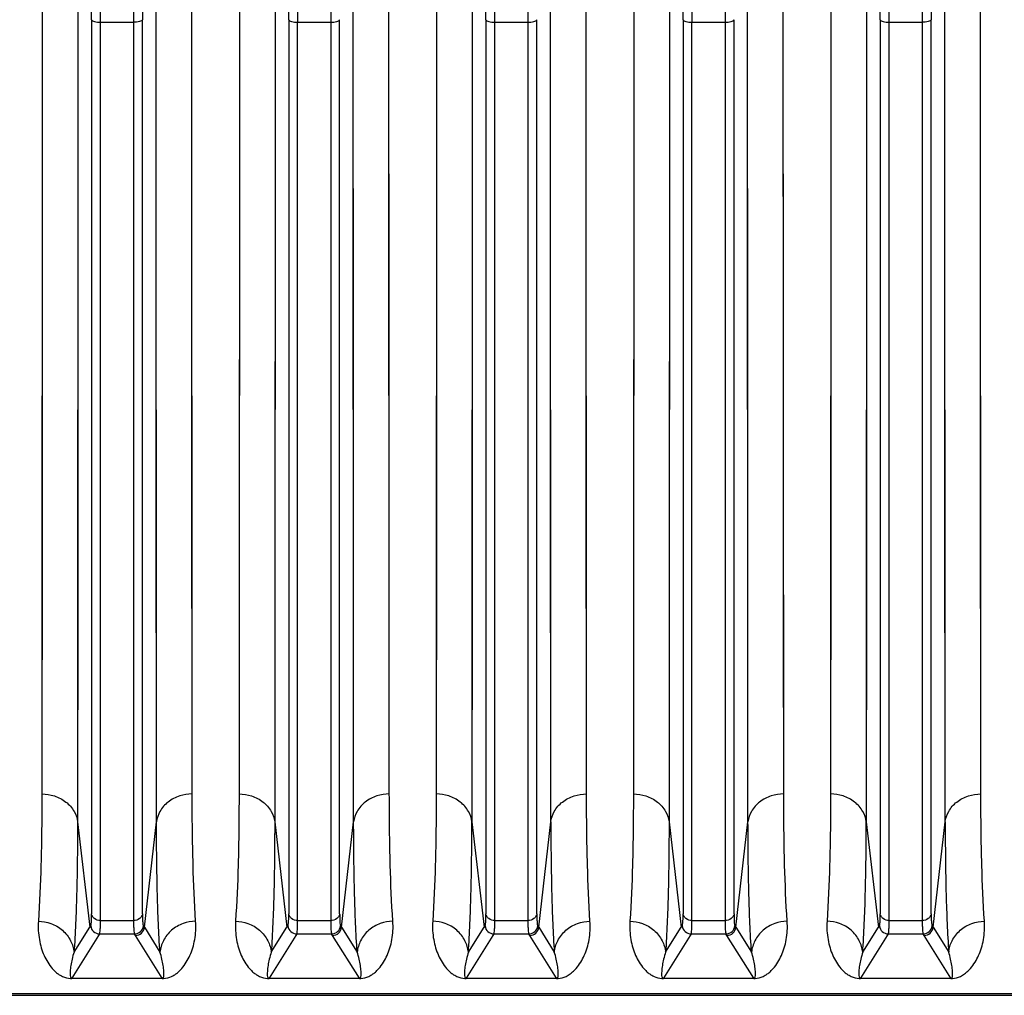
# Model space of a CAD drawing. Extents: x -1490 to 1181, y 8 to 1663.
# Tile 39 of 72: x -654 to -545, y 1323 to 1432. Entities that reach past the tile are written whole.
import ezdxf

# ---------------------------------------------------------------- set-up
doc = ezdxf.new("R2010")
doc.units = 0
doc.header["$LTSCALE"] = 65.395
doc.layers.get('0').update_dxf_attribs({"linetype": 'CONTINUOUS'})

msp = doc.modelspace()

# ---------------------------------------------------------------- linework, layer by layer
at = {"color": 2, "linetype": 'CONTINUOUS'}
for p, q in [((-651.91, 1438.79), (-651.96, 1345.24)), ((-635.19, 1345.24), (-635.23, 1438.79)), ((-629.91, 1438.79), (-629.96, 1345.24)), ((-613.19, 1345.24), (-613.23, 1438.79)), ((-607.91, 1438.79), (-607.96, 1345.24)), ((-591.19, 1345.24), (-591.23, 1438.79)), ((-585.91, 1438.79), (-585.96, 1345.24)), ((-569.19, 1345.24), (-569.23, 1438.79)), ((-563.91, 1438.79), (-563.96, 1345.24)), ((-547.19, 1345.24), (-547.23, 1438.79)), ((-648.61, 1324.68), (-638.53, 1324.68)), ((-648.61, 1324.65), (-648.61, 1324.68)), ((-638.53, 1324.68), (-638.53, 1324.65)), ((-626.61, 1324.68), (-616.53, 1324.68)), ((-626.61, 1324.65), (-626.61, 1324.68)), ((-616.53, 1324.68), (-616.53, 1324.65)), ((-604.61, 1324.68), (-594.53, 1324.68)), ((-604.61, 1324.65), (-604.61, 1324.68)), ((-594.53, 1324.68), (-594.53, 1324.65)), ((-582.61, 1324.68), (-572.53, 1324.68)), ((-582.61, 1324.65), (-582.61, 1324.68)), ((-572.53, 1324.68), (-572.53, 1324.65)), ((-560.61, 1324.68), (-550.53, 1324.68)), ((-560.61, 1324.65), (-560.61, 1324.68)), ((-550.53, 1324.68), (-550.53, 1324.65))]:
    msp.add_line(p, q, dxfattribs=at)
at = {"color": 9, "linetype": 'CONTINUOUS'}
for p, q in [((-647.93, 1437.64), (-647.98, 1342.11)), ((-639.17, 1342.11), (-639.21, 1437.64)), ((-639.21, 1429.16), (-639.21, 1437.64)), ((-625.93, 1437.64), (-625.98, 1342.11)), ((-617.17, 1342.11), (-617.21, 1437.64)), ((-617.21, 1429.16), (-617.21, 1437.64)), ((-603.93, 1437.64), (-603.98, 1342.11)), ((-595.17, 1342.11), (-595.21, 1437.64)), ((-595.21, 1429.16), (-595.21, 1437.64)), ((-581.93, 1437.64), (-581.98, 1342.11)), ((-573.17, 1342.11), (-573.21, 1437.64)), ((-573.21, 1429.16), (-573.21, 1437.64)), ((-559.93, 1437.64), (-559.98, 1342.11)), ((-551.17, 1342.11), (-551.21, 1437.64)), ((-551.21, 1429.16), (-551.21, 1437.64)), ((-646.41, 1431.58), (-646.41, 1331.88)), ((-640.73, 1331.88), (-640.73, 1431.58)), ((-624.41, 1431.58), (-624.41, 1331.88)), ((-618.73, 1331.88), (-618.73, 1431.58)), ((-602.41, 1431.58), (-602.41, 1331.88)), ((-596.73, 1331.88), (-596.73, 1431.58)), ((-580.41, 1431.58), (-580.41, 1331.88)), ((-574.73, 1331.88), (-574.73, 1431.58)), ((-558.41, 1431.58), (-558.41, 1331.88)), ((-552.73, 1331.88), (-552.73, 1431.58)), ((-645.42, 1331.11), (-645.42, 1431.29)), ((-645.42, 1431.29), (-641.73, 1431.29)), ((-641.73, 1431.29), (-641.73, 1331.11)), ((-623.42, 1331.11), (-623.42, 1431.29)), ((-623.42, 1431.29), (-619.73, 1431.29)), ((-619.73, 1431.29), (-619.73, 1331.11)), ((-601.42, 1331.11), (-601.42, 1431.29)), ((-601.42, 1431.29), (-597.73, 1431.29)), ((-597.73, 1431.29), (-597.73, 1331.11)), ((-579.42, 1431.29), (-575.73, 1431.29)), ((-579.42, 1331.11), (-579.42, 1431.29)), ((-575.73, 1431.29), (-575.73, 1331.11)), ((-557.42, 1431.29), (-553.73, 1431.29)), ((-557.42, 1331.11), (-557.42, 1431.29)), ((-553.73, 1431.29), (-553.73, 1331.11)), ((-647.97, 1346.79), (-647.98, 1342.11)), ((-625.97, 1346.79), (-625.98, 1342.11)), ((-603.97, 1346.79), (-603.98, 1342.11)), ((-581.97, 1346.79), (-581.98, 1342.11)), ((-559.97, 1346.79), (-559.98, 1342.11)), ((-647.98, 1342.11), (-646.62, 1330.36)), ((-640.52, 1330.36), (-639.17, 1342.11)), ((-625.98, 1342.11), (-624.62, 1330.36)), ((-618.52, 1330.36), (-617.17, 1342.11)), ((-603.98, 1342.11), (-602.62, 1330.36)), ((-596.52, 1330.36), (-595.17, 1342.11)), ((-581.98, 1342.11), (-580.62, 1330.36)), ((-574.52, 1330.36), (-573.17, 1342.11)), ((-559.98, 1342.11), (-558.62, 1330.36)), ((-552.52, 1330.36), (-551.17, 1342.11)), ((-645.42, 1331.11), (-641.73, 1331.11)), ((-623.42, 1331.11), (-619.73, 1331.11)), ((-601.42, 1331.11), (-597.73, 1331.11)), ((-579.42, 1331.11), (-575.73, 1331.11)), ((-557.42, 1331.11), (-553.73, 1331.11)), ((-645.63, 1329.45), (-648.61, 1324.68)), ((-648.37, 1327.58), (-646.62, 1330.36)), ((-645.52, 1329.62), (-645.63, 1329.45)), ((-645.52, 1329.62), (-641.63, 1329.62)), ((-641.52, 1329.45), (-641.63, 1329.62)), ((-638.53, 1324.68), (-641.52, 1329.45)), ((-640.52, 1330.36), (-638.78, 1327.58)), ((-623.63, 1329.45), (-626.61, 1324.68)), ((-626.37, 1327.58), (-624.62, 1330.36)), ((-623.52, 1329.62), (-623.63, 1329.45)), ((-623.52, 1329.62), (-619.63, 1329.62)), ((-619.52, 1329.45), (-619.63, 1329.62)), ((-616.53, 1324.68), (-619.52, 1329.45)), ((-618.52, 1330.36), (-616.78, 1327.58)), ((-601.63, 1329.45), (-604.61, 1324.68)), ((-604.37, 1327.58), (-602.62, 1330.36)), ((-601.52, 1329.62), (-601.63, 1329.45)), ((-601.52, 1329.62), (-597.63, 1329.62)), ((-597.52, 1329.45), (-597.63, 1329.62)), ((-594.53, 1324.68), (-597.52, 1329.45)), ((-596.52, 1330.36), (-594.78, 1327.58)), ((-579.63, 1329.45), (-582.61, 1324.68)), ((-582.37, 1327.58), (-580.62, 1330.36)), ((-579.52, 1329.62), (-579.63, 1329.45)), ((-579.52, 1329.62), (-575.63, 1329.62)), ((-575.52, 1329.45), (-575.63, 1329.62)), ((-572.53, 1324.68), (-575.52, 1329.45)), ((-574.52, 1330.36), (-572.78, 1327.58)), ((-557.63, 1329.45), (-560.61, 1324.68)), ((-560.37, 1327.58), (-558.62, 1330.36)), ((-557.52, 1329.62), (-557.63, 1329.45)), ((-557.52, 1329.62), (-553.63, 1329.62)), ((-553.52, 1329.45), (-553.63, 1329.62)), ((-550.53, 1324.68), (-553.52, 1329.45)), ((-552.52, 1330.36), (-550.78, 1327.58)), ((-692.17, 1322.99), (-404.57, 1322.99))]:
    msp.add_line(p, q, dxfattribs=at)
at = {"color": 6, "linetype": 'CONTINUOUS'}
msp.add_line((-692.17, 1322.78), (-404.57, 1322.78), dxfattribs=at)
at = {"color": 2, "linetype": 'CONTINUOUS'}
for points in [[(-651.91, 1438.79), (-651.91, 1430.48), (-651.91, 1426.39), (-651.92, 1422.35), (-651.92, 1418.35), (-651.92, 1414.4), (-651.92, 1410.5), (-651.92, 1406.66), (-651.92, 1402.88)], [(-635.22, 1410.5), (-635.23, 1418.35), (-635.23, 1422.35), (-635.23, 1426.39), (-635.23, 1430.48), (-635.23, 1434.62), (-635.23, 1438.79)], [(-629.91, 1438.79), (-629.91, 1430.48), (-629.91, 1426.39), (-629.92, 1422.35), (-629.92, 1418.35), (-629.92, 1414.4), (-629.92, 1410.5), (-629.92, 1406.66), (-629.92, 1402.88)], [(-613.22, 1410.5), (-613.23, 1418.35), (-613.23, 1422.35), (-613.23, 1426.39), (-613.23, 1430.48), (-613.23, 1434.62), (-613.23, 1438.79)], [(-607.91, 1438.79), (-607.91, 1430.48), (-607.91, 1426.39), (-607.92, 1422.35), (-607.92, 1418.35), (-607.92, 1414.4), (-607.92, 1410.5), (-607.92, 1406.66), (-607.92, 1402.88)], [(-591.22, 1410.5), (-591.23, 1418.35), (-591.23, 1422.35), (-591.23, 1426.39), (-591.23, 1430.48), (-591.23, 1434.62), (-591.23, 1438.79)], [(-585.91, 1438.79), (-585.91, 1430.48), (-585.91, 1426.39), (-585.92, 1422.35), (-585.92, 1418.35), (-585.92, 1414.4), (-585.92, 1410.5), (-585.92, 1406.66), (-585.92, 1402.88)], [(-569.22, 1410.5), (-569.23, 1418.35), (-569.23, 1422.35), (-569.23, 1426.39), (-569.23, 1430.48), (-569.23, 1434.62), (-569.23, 1438.79)], [(-563.91, 1438.79), (-563.91, 1430.48), (-563.91, 1426.39), (-563.92, 1422.35), (-563.92, 1418.35), (-563.92, 1414.4), (-563.92, 1410.5), (-563.92, 1406.66), (-563.92, 1402.88)], [(-547.22, 1410.5), (-547.23, 1418.35), (-547.23, 1422.35), (-547.23, 1426.39), (-547.23, 1430.48), (-547.23, 1434.62), (-547.23, 1438.79)], [(-635.21, 1381.56), (-635.22, 1388.39), (-635.22, 1391.91), (-635.22, 1395.5), (-635.22, 1399.16), (-635.22, 1402.88), (-635.22, 1406.66), (-635.22, 1410.5)], [(-613.21, 1381.56), (-613.22, 1388.39), (-613.22, 1391.91), (-613.22, 1395.5), (-613.22, 1399.16), (-613.22, 1402.88), (-613.22, 1406.66), (-613.22, 1410.5)], [(-591.21, 1381.56), (-591.22, 1388.39), (-591.22, 1391.91), (-591.22, 1395.5), (-591.22, 1399.16), (-591.22, 1402.88), (-591.22, 1406.66), (-591.22, 1410.5)], [(-569.21, 1381.56), (-569.22, 1388.39), (-569.22, 1391.91), (-569.22, 1395.5), (-569.22, 1399.16), (-569.22, 1402.88), (-569.22, 1406.66), (-569.22, 1410.5)], [(-547.21, 1381.56), (-547.22, 1388.39), (-547.22, 1391.91), (-547.22, 1395.5), (-547.22, 1399.16), (-547.22, 1402.88), (-547.22, 1406.66), (-547.22, 1410.5)], [(-651.92, 1402.88), (-651.92, 1395.5), (-651.93, 1391.91), (-651.93, 1388.39), (-651.93, 1384.93), (-651.93, 1381.56), (-651.93, 1378.25)], [(-629.92, 1402.88), (-629.92, 1395.5), (-629.93, 1391.91), (-629.93, 1388.39), (-629.93, 1384.93), (-629.93, 1381.56), (-629.93, 1378.25)], [(-607.92, 1402.88), (-607.92, 1395.5), (-607.93, 1391.91), (-607.93, 1388.39), (-607.93, 1384.93), (-607.93, 1381.56), (-607.93, 1378.25)], [(-585.92, 1402.88), (-585.92, 1395.5), (-585.93, 1391.91), (-585.93, 1388.39), (-585.93, 1384.93), (-585.93, 1381.56), (-585.93, 1378.25)], [(-563.92, 1402.88), (-563.92, 1395.5), (-563.93, 1391.91), (-563.93, 1388.39), (-563.93, 1384.93), (-563.93, 1381.56), (-563.93, 1378.25)], [(-635.2, 1362.94), (-635.21, 1368.81), (-635.21, 1371.88), (-635.21, 1375.03), (-635.21, 1378.25), (-635.21, 1381.56)], [(-613.2, 1362.94), (-613.21, 1368.81), (-613.21, 1371.88), (-613.21, 1375.03), (-613.21, 1378.25), (-613.21, 1381.56)], [(-591.2, 1362.94), (-591.21, 1368.81), (-591.21, 1371.88), (-591.21, 1375.03), (-591.21, 1378.25), (-591.21, 1381.56)], [(-569.2, 1362.94), (-569.21, 1368.81), (-569.21, 1371.88), (-569.21, 1375.03), (-569.21, 1378.25), (-569.21, 1381.56)], [(-547.2, 1362.94), (-547.21, 1368.81), (-547.21, 1371.88), (-547.21, 1375.03), (-547.21, 1378.25), (-547.21, 1381.56)], [(-651.93, 1378.25), (-651.94, 1371.88), (-651.94, 1368.81), (-651.94, 1365.83), (-651.94, 1362.94)], [(-629.93, 1378.25), (-629.94, 1371.88), (-629.94, 1368.81), (-629.94, 1365.83), (-629.94, 1362.94)], [(-607.93, 1378.25), (-607.94, 1371.88), (-607.94, 1368.81), (-607.94, 1365.83), (-607.94, 1362.94)], [(-585.93, 1378.25), (-585.94, 1371.88), (-585.94, 1368.81), (-585.94, 1365.83), (-585.94, 1362.94)], [(-563.93, 1378.25), (-563.94, 1371.88), (-563.94, 1368.81), (-563.94, 1365.83), (-563.94, 1362.94)], [(-651.94, 1362.94), (-651.95, 1357.41), (-651.95, 1354.79), (-651.95, 1352.26)], [(-635.19, 1352.26), (-635.2, 1357.41), (-635.2, 1360.13), (-635.2, 1362.94)], [(-629.94, 1362.94), (-629.95, 1357.41), (-629.95, 1354.79), (-629.95, 1352.26)], [(-613.19, 1352.26), (-613.2, 1357.41), (-613.2, 1360.13), (-613.2, 1362.94)], [(-607.94, 1362.94), (-607.95, 1357.41), (-607.95, 1354.79), (-607.95, 1352.26)], [(-591.19, 1352.26), (-591.2, 1357.41), (-591.2, 1360.13), (-591.2, 1362.94)], [(-585.94, 1362.94), (-585.95, 1357.41), (-585.95, 1354.79), (-585.95, 1352.26)], [(-569.19, 1352.26), (-569.2, 1357.41), (-569.2, 1360.13), (-569.2, 1362.94)], [(-563.94, 1362.94), (-563.95, 1357.41), (-563.95, 1354.79), (-563.95, 1352.26)], [(-547.19, 1352.26), (-547.2, 1357.41), (-547.2, 1360.13), (-547.2, 1362.94)], [(-651.95, 1352.26), (-651.95, 1347.48), (-651.96, 1345.24)], [(-635.19, 1345.24), (-635.19, 1347.48), (-635.19, 1349.82), (-635.19, 1352.26)], [(-629.95, 1352.26), (-629.95, 1347.48), (-629.96, 1345.24)], [(-613.19, 1345.24), (-613.19, 1347.48), (-613.19, 1349.82), (-613.19, 1352.26)], [(-607.95, 1352.26), (-607.95, 1347.48), (-607.96, 1345.24)], [(-591.19, 1345.24), (-591.19, 1347.48), (-591.19, 1349.82), (-591.19, 1352.26)], [(-585.95, 1352.26), (-585.95, 1347.48), (-585.96, 1345.24)], [(-569.19, 1345.24), (-569.19, 1347.48), (-569.19, 1349.82), (-569.19, 1352.26)], [(-563.95, 1352.26), (-563.95, 1347.48), (-563.96, 1345.24)], [(-547.19, 1345.24), (-547.19, 1347.48), (-547.19, 1349.82), (-547.19, 1352.26)]]:
    msp.add_lwpolyline(points, dxfattribs=at)
at = {"color": 9, "linetype": 'CONTINUOUS'}
for points in [[(-647.93, 1437.64), (-647.93, 1424.98), (-647.94, 1420.85), (-647.94, 1416.76), (-647.94, 1412.73), (-647.94, 1408.75), (-647.94, 1404.83), (-647.94, 1400.97), (-647.94, 1397.17)], [(-625.93, 1437.64), (-625.93, 1424.98), (-625.94, 1420.85), (-625.94, 1416.76), (-625.94, 1412.73), (-625.94, 1408.75), (-625.94, 1404.83), (-625.94, 1400.97), (-625.94, 1397.17)], [(-603.93, 1437.64), (-603.93, 1424.98), (-603.94, 1420.85), (-603.94, 1416.76), (-603.94, 1412.73), (-603.94, 1408.75), (-603.94, 1404.83), (-603.94, 1400.97), (-603.94, 1397.17)], [(-581.93, 1437.64), (-581.93, 1424.98), (-581.94, 1420.85), (-581.94, 1416.76), (-581.94, 1412.73), (-581.94, 1408.75), (-581.94, 1404.83), (-581.94, 1400.97), (-581.94, 1397.17)], [(-559.93, 1437.64), (-559.93, 1424.98), (-559.94, 1420.85), (-559.94, 1416.76), (-559.94, 1412.73), (-559.94, 1408.75), (-559.94, 1404.83), (-559.94, 1400.97), (-559.94, 1397.17)], [(-639.2, 1408.76), (-639.21, 1416.77), (-639.21, 1420.85), (-639.21, 1424.98), (-639.21, 1429.16)], [(-617.2, 1408.76), (-617.21, 1416.77), (-617.21, 1420.85), (-617.21, 1424.98), (-617.21, 1429.16)], [(-595.2, 1408.76), (-595.21, 1416.77), (-595.21, 1420.85), (-595.21, 1424.98), (-595.21, 1429.16)], [(-573.2, 1408.76), (-573.21, 1416.77), (-573.21, 1420.85), (-573.21, 1424.98), (-573.21, 1429.16)], [(-551.2, 1408.76), (-551.21, 1416.77), (-551.21, 1420.85), (-551.21, 1424.98), (-551.21, 1429.16)], [(-639.19, 1379.2), (-639.2, 1386.18), (-639.2, 1389.77), (-639.2, 1393.44), (-639.2, 1397.18), (-639.2, 1400.97), (-639.2, 1404.84), (-639.2, 1408.76)], [(-617.19, 1379.2), (-617.2, 1386.18), (-617.2, 1389.77), (-617.2, 1393.44), (-617.2, 1397.18), (-617.2, 1400.97), (-617.2, 1404.84), (-617.2, 1408.76)], [(-595.19, 1379.2), (-595.2, 1386.18), (-595.2, 1389.77), (-595.2, 1393.44), (-595.2, 1397.18), (-595.2, 1400.97), (-595.2, 1404.84), (-595.2, 1408.76)], [(-573.19, 1379.2), (-573.2, 1386.18), (-573.2, 1389.77), (-573.2, 1393.44), (-573.2, 1397.18), (-573.2, 1400.97), (-573.2, 1404.84), (-573.2, 1408.76)], [(-551.19, 1379.2), (-551.2, 1386.18), (-551.2, 1389.77), (-551.2, 1393.44), (-551.2, 1397.18), (-551.2, 1400.97), (-551.2, 1404.84), (-551.2, 1408.76)], [(-647.94, 1397.17), (-647.95, 1389.77), (-647.95, 1386.17), (-647.95, 1382.65), (-647.95, 1379.2), (-647.95, 1375.82), (-647.95, 1372.53)], [(-625.94, 1397.17), (-625.95, 1389.77), (-625.95, 1386.17), (-625.95, 1382.65), (-625.95, 1379.2), (-625.95, 1375.82), (-625.95, 1372.53)], [(-603.94, 1397.17), (-603.95, 1389.77), (-603.95, 1386.17), (-603.95, 1382.65), (-603.95, 1379.2), (-603.95, 1375.82), (-603.95, 1372.53)], [(-581.94, 1397.17), (-581.95, 1389.77), (-581.95, 1386.17), (-581.95, 1382.65), (-581.95, 1379.2), (-581.95, 1375.82), (-581.95, 1372.53)], [(-559.94, 1397.17), (-559.95, 1389.77), (-559.95, 1386.17), (-559.95, 1382.65), (-559.95, 1379.2), (-559.95, 1375.82), (-559.95, 1372.53)], [(-639.18, 1360.18), (-639.19, 1366.18), (-639.19, 1369.31), (-639.19, 1372.53), (-639.19, 1375.82), (-639.19, 1379.2)], [(-617.18, 1360.18), (-617.19, 1366.18), (-617.19, 1369.31), (-617.19, 1372.53), (-617.19, 1375.82), (-617.19, 1379.2)], [(-595.18, 1360.18), (-595.19, 1366.18), (-595.19, 1369.31), (-595.19, 1372.53), (-595.19, 1375.82), (-595.19, 1379.2)], [(-573.18, 1360.18), (-573.19, 1366.18), (-573.19, 1369.31), (-573.19, 1372.53), (-573.19, 1375.82), (-573.19, 1379.2)], [(-551.18, 1360.18), (-551.19, 1366.18), (-551.19, 1369.31), (-551.19, 1372.53), (-551.19, 1375.82), (-551.19, 1379.2)], [(-647.95, 1372.53), (-647.96, 1366.18), (-647.96, 1363.14), (-647.96, 1360.18), (-647.96, 1357.32)], [(-625.95, 1372.53), (-625.96, 1366.18), (-625.96, 1363.14), (-625.96, 1360.18), (-625.96, 1357.32)], [(-603.95, 1372.53), (-603.96, 1366.18), (-603.96, 1363.14), (-603.96, 1360.18), (-603.96, 1357.32)], [(-581.95, 1372.53), (-581.96, 1366.18), (-581.96, 1363.14), (-581.96, 1360.18), (-581.96, 1357.32)], [(-559.95, 1372.53), (-559.96, 1366.18), (-559.96, 1363.14), (-559.96, 1360.18), (-559.96, 1357.32)], [(-639.17, 1346.79), (-639.18, 1351.86), (-639.18, 1354.54), (-639.18, 1357.32), (-639.18, 1360.18)], [(-617.17, 1346.79), (-617.18, 1351.86), (-617.18, 1354.54), (-617.18, 1357.32), (-617.18, 1360.18)], [(-595.17, 1346.79), (-595.18, 1351.86), (-595.18, 1354.54), (-595.18, 1357.32), (-595.18, 1360.18)], [(-573.17, 1346.79), (-573.18, 1351.86), (-573.18, 1354.54), (-573.18, 1357.32), (-573.18, 1360.18)], [(-551.17, 1346.79), (-551.18, 1351.86), (-551.18, 1354.54), (-551.18, 1357.32), (-551.18, 1360.18)], [(-647.96, 1357.32), (-647.97, 1351.86), (-647.97, 1349.28), (-647.97, 1346.79)], [(-625.96, 1357.32), (-625.97, 1351.86), (-625.97, 1349.28), (-625.97, 1346.79)], [(-603.96, 1357.32), (-603.97, 1351.86), (-603.97, 1349.28), (-603.97, 1346.79)], [(-581.96, 1357.32), (-581.97, 1351.86), (-581.97, 1349.28), (-581.97, 1346.79)], [(-559.96, 1357.32), (-559.97, 1351.86), (-559.97, 1349.28), (-559.97, 1346.79)], [(-639.17, 1342.11), (-639.17, 1344.4), (-639.17, 1346.79)], [(-617.17, 1342.11), (-617.17, 1344.4), (-617.17, 1346.79)], [(-595.17, 1342.11), (-595.17, 1344.4), (-595.17, 1346.79)], [(-573.17, 1342.11), (-573.17, 1344.4), (-573.17, 1346.79)], [(-551.17, 1342.11), (-551.17, 1344.4), (-551.17, 1346.79)]]:
    msp.add_lwpolyline(points, dxfattribs=at)
for centre, radius, start, end in [((-736.2, 1431.57), 89.79, 0.0047, 0.8352), ((-756.08, 1431.28), 110.67, 0.004, 0.7523), ((-714.2, 1431.57), 89.79, 0.0047, 0.8352), ((-734.08, 1431.28), 110.67, 0.004, 0.7523), ((-506.85, 1431.27), 112.88, 179.255, 179.9887), ((-692.2, 1431.57), 89.79, 0.0047, 0.8352), ((-712.08, 1431.28), 110.67, 0.004, 0.7523), ((-484.85, 1431.27), 112.88, 179.255, 179.9887), ((-670.2, 1431.57), 89.79, 0.0047, 0.8352), ((-690.08, 1431.28), 110.67, 0.004, 0.7523), ((-462.85, 1431.27), 112.88, 179.255, 179.9887), ((-648.2, 1431.57), 89.79, 0.0047, 0.8352), ((-668.08, 1431.28), 110.67, 0.004, 0.7523), ((-612.16, 1308.68), 40.72, 147.5417, 147.834), ((-645.51, 1330.62), 1, 185.1561, 269.8241), ((-641.63, 1330.62), 1, 270.1759, 354.8439), ((-675, 1308.68), 40.73, 32.166, 32.4582), ((-590.16, 1308.68), 40.72, 147.5417, 147.834), ((-623.51, 1330.62), 1, 185.1561, 269.8241), ((-619.63, 1330.62), 1, 270.1759, 354.8439), ((-653, 1308.68), 40.73, 32.166, 32.4582), ((-568.16, 1308.68), 40.72, 147.5417, 147.834), ((-601.51, 1330.62), 1, 185.1561, 269.8241), ((-597.63, 1330.62), 1, 270.1759, 354.8439), ((-631, 1308.68), 40.73, 32.166, 32.4582), ((-546.16, 1308.68), 40.72, 147.5417, 147.834), ((-579.51, 1330.62), 1, 185.1561, 269.8241), ((-575.63, 1330.62), 1, 270.1759, 354.8439), ((-609, 1308.68), 40.73, 32.166, 32.4582), ((-524.16, 1308.68), 40.72, 147.5417, 147.834), ((-557.51, 1330.62), 1, 185.1561, 269.8241), ((-553.63, 1330.62), 1, 270.1759, 354.8439), ((-587, 1308.68), 40.73, 32.166, 32.4582)]:
    msp.add_arc(centre, radius, start, end, dxfattribs=at)
at = {"color": 2, "linetype": 'CONTINUOUS'}
for centre, radius, start, end in [((-531.03, 1431.28), 110.7, 179.2477, 179.996), ((-549.23, 1431.56), 91.5, 179.1726, 179.9876), ((-443.03, 1431.28), 110.7, 179.2477, 179.996), ((-461.23, 1431.56), 91.5, 179.1726, 179.9876), ((-638.53, 1327.48), 2.83, 270.0804, 272.0955), ((-638.52, 1327.1), 2.45, 272.1472, 273.4198), ((-616.53, 1327.48), 2.83, 270.0804, 272.0955), ((-616.52, 1327.1), 2.45, 272.1472, 273.4198), ((-604.61, 1327.23), 2.58, 266.5699, 270.0236), ((-594.53, 1327.14), 2.48, 269.9376, 272.2002), ((-594.53, 1327.23), 2.57, 272.1621, 274.2951), ((-572.53, 1327.48), 2.83, 270.0804, 272.0955), ((-572.52, 1327.1), 2.45, 272.1472, 273.4198), ((-560.61, 1327.23), 2.58, 266.5699, 270.0236), ((-550.53, 1327.14), 2.48, 269.9376, 272.2002), ((-550.53, 1327.23), 2.57, 272.1621, 274.2951)]:
    msp.add_arc(centre, radius, start, end, dxfattribs=at)
at = {"color": 6, "linetype": 'CONTINUOUS'}
for centre in [(-641.52, 1330.45), (-619.52, 1330.45), (-597.52, 1330.45), (-575.52, 1330.45), (-553.52, 1330.45)]:
    msp.add_arc(centre, 1, 270.1643, 354.812, dxfattribs=at)
at = {"color": 9, "linetype": 'CONTINUOUS'}
for points, knots in [([(-646.41, 1431.58), (-646.4, 1431.53), (-646.29, 1431.44), (-645.96, 1431.32), (-645.64, 1431.29), (-645.42, 1431.29)], [0, 0, 0, 0, 0.136559, 0.367879, 1, 1, 1, 1]), ([(-624.41, 1431.58), (-624.4, 1431.53), (-624.29, 1431.44), (-623.96, 1431.32), (-623.64, 1431.29), (-623.42, 1431.29)], [0, 0, 0, 0, 0.136559, 0.367879, 1, 1, 1, 1]), ([(-619.73, 1431.29), (-619.5, 1431.29), (-619.19, 1431.32), (-618.85, 1431.44), (-618.75, 1431.53), (-618.73, 1431.58)], [0, 0, 0, 0, 0.632121, 0.863441, 1, 1, 1, 1]), ([(-602.41, 1431.58), (-602.4, 1431.53), (-602.29, 1431.44), (-601.96, 1431.32), (-601.64, 1431.29), (-601.42, 1431.29)], [0, 0, 0, 0, 0.136559, 0.367879, 1, 1, 1, 1]), ([(-597.73, 1431.29), (-597.5, 1431.29), (-597.19, 1431.32), (-596.85, 1431.44), (-596.75, 1431.53), (-596.73, 1431.58)], [0, 0, 0, 0, 0.632121, 0.863441, 1, 1, 1, 1]), ([(-580.41, 1431.58), (-580.4, 1431.53), (-580.29, 1431.44), (-579.96, 1431.32), (-579.64, 1431.29), (-579.42, 1431.29)], [0, 0, 0, 0, 0.136559, 0.367879, 1, 1, 1, 1]), ([(-575.73, 1431.29), (-575.5, 1431.29), (-575.19, 1431.32), (-574.85, 1431.44), (-574.75, 1431.53), (-574.73, 1431.58)], [0, 0, 0, 0, 0.632121, 0.863441, 1, 1, 1, 1]), ([(-558.41, 1431.58), (-558.4, 1431.53), (-558.29, 1431.44), (-557.96, 1431.32), (-557.64, 1431.29), (-557.42, 1431.29)], [0, 0, 0, 0, 0.136559, 0.367879, 1, 1, 1, 1]), ([(-651.96, 1345.24), (-651.49, 1345.24), (-650.52, 1345.09), (-649.24, 1344.42), (-648.31, 1343.38), (-648.02, 1342.52), (-647.98, 1342.11)], [0, 0, 0, 0, 0.255753, 0.521664, 0.774316, 1, 1, 1, 1]), ([(-635.19, 1345.24), (-635.66, 1345.24), (-636.62, 1345.09), (-637.91, 1344.42), (-638.83, 1343.38), (-639.12, 1342.52), (-639.17, 1342.11)], [0, 0, 0, 0, 0.255668, 0.521552, 0.774239, 1, 1, 1, 1]), ([(-629.96, 1345.24), (-629.49, 1345.24), (-628.52, 1345.09), (-627.24, 1344.42), (-626.31, 1343.38), (-626.02, 1342.52), (-625.98, 1342.11)], [0, 0, 0, 0, 0.255753, 0.521664, 0.774316, 1, 1, 1, 1]), ([(-613.19, 1345.24), (-613.66, 1345.24), (-614.62, 1345.09), (-615.91, 1344.42), (-616.83, 1343.38), (-617.12, 1342.52), (-617.17, 1342.11)], [0, 0, 0, 0, 0.255668, 0.521552, 0.774239, 1, 1, 1, 1]), ([(-603.98, 1342.11), (-604.02, 1342.52), (-604.31, 1343.38), (-605.24, 1344.42), (-606.52, 1345.09), (-607.49, 1345.24), (-607.96, 1345.24)], [0, 0, 0, 0, 0.225761, 0.478448, 0.744332, 1, 1, 1, 1]), ([(-595.17, 1342.11), (-595.12, 1342.52), (-594.83, 1343.38), (-593.91, 1344.42), (-592.62, 1345.09), (-591.66, 1345.24), (-591.19, 1345.24)], [0, 0, 0, 0, 0.225684, 0.478336, 0.744247, 1, 1, 1, 1]), ([(-585.96, 1345.24), (-585.49, 1345.24), (-584.52, 1345.09), (-583.24, 1344.42), (-582.31, 1343.38), (-582.02, 1342.52), (-581.98, 1342.11)], [0, 0, 0, 0, 0.255753, 0.521664, 0.774316, 1, 1, 1, 1]), ([(-569.19, 1345.24), (-569.66, 1345.24), (-570.62, 1345.09), (-571.91, 1344.42), (-572.83, 1343.38), (-573.12, 1342.52), (-573.17, 1342.11)], [0, 0, 0, 0, 0.255668, 0.521552, 0.774239, 1, 1, 1, 1]), ([(-559.98, 1342.11), (-560.02, 1342.52), (-560.31, 1343.38), (-561.24, 1344.42), (-562.52, 1345.09), (-563.49, 1345.24), (-563.96, 1345.24)], [0, 0, 0, 0, 0.225761, 0.478448, 0.744332, 1, 1, 1, 1]), ([(-551.17, 1342.11), (-551.12, 1342.52), (-550.83, 1343.38), (-549.91, 1344.42), (-548.62, 1345.09), (-547.66, 1345.24), (-547.19, 1345.24)], [0, 0, 0, 0, 0.225684, 0.478336, 0.744247, 1, 1, 1, 1]), ([(-647.98, 1342.11), (-647.98, 1339.4), (-648.03, 1334.55), (-648.22, 1329.71), (-648.37, 1327.58)], [0, 0, 0, 0, 0.558775, 1, 1, 1, 1]), ([(-638.78, 1327.58), (-638.92, 1329.71), (-639.12, 1334.55), (-639.16, 1339.4), (-639.17, 1342.11)], [0, 0, 0, 0, 0.441225, 1, 1, 1, 1]), ([(-625.98, 1342.11), (-625.98, 1339.4), (-626.03, 1334.55), (-626.22, 1329.71), (-626.37, 1327.58)], [0, 0, 0, 0, 0.558775, 1, 1, 1, 1]), ([(-616.78, 1327.58), (-616.92, 1329.71), (-617.12, 1334.55), (-617.16, 1339.4), (-617.17, 1342.11)], [0, 0, 0, 0, 0.441225, 1, 1, 1, 1]), ([(-604.37, 1327.58), (-604.22, 1329.71), (-604.03, 1334.55), (-603.98, 1339.4), (-603.98, 1342.11)], [0, 0, 0, 0, 0.441225, 1, 1, 1, 1]), ([(-595.17, 1342.11), (-595.16, 1339.4), (-595.12, 1334.55), (-594.92, 1329.71), (-594.78, 1327.58)], [0, 0, 0, 0, 0.558775, 1, 1, 1, 1]), ([(-581.98, 1342.11), (-581.98, 1339.4), (-582.03, 1334.55), (-582.22, 1329.71), (-582.37, 1327.58)], [0, 0, 0, 0, 0.558775, 1, 1, 1, 1]), ([(-572.78, 1327.58), (-572.92, 1329.71), (-573.12, 1334.55), (-573.16, 1339.4), (-573.17, 1342.11)], [0, 0, 0, 0, 0.441225, 1, 1, 1, 1]), ([(-560.37, 1327.58), (-560.22, 1329.71), (-560.03, 1334.55), (-559.98, 1339.4), (-559.98, 1342.11)], [0, 0, 0, 0, 0.441225, 1, 1, 1, 1]), ([(-551.17, 1342.11), (-551.16, 1339.4), (-551.12, 1334.55), (-550.92, 1329.71), (-550.78, 1327.58)], [0, 0, 0, 0, 0.558775, 1, 1, 1, 1]), ([(-646.51, 1330.53), (-646.5, 1330.55), (-646.48, 1330.6), (-646.45, 1330.74), (-646.43, 1330.99), (-646.41, 1331.39), (-646.41, 1331.7), (-646.41, 1331.88)], [0, 0, 0, 0, 0.044176, 0.111126, 0.315459, 0.6131, 1, 1, 1, 1]), ([(-645.42, 1331.11), (-645.65, 1331.11), (-646.02, 1331.22), (-646.33, 1331.57), (-646.4, 1331.78), (-646.41, 1331.88)], [0, 0, 0, 0, 0.522437, 0.775723, 1, 1, 1, 1]), ([(-640.73, 1331.88), (-640.74, 1331.78), (-640.82, 1331.57), (-641.13, 1331.22), (-641.49, 1331.11), (-641.73, 1331.11)], [0, 0, 0, 0, 0.224277, 0.477563, 1, 1, 1, 1]), ([(-640.73, 1331.88), (-640.73, 1331.7), (-640.73, 1331.39), (-640.71, 1330.99), (-640.69, 1330.74), (-640.66, 1330.6), (-640.64, 1330.55), (-640.63, 1330.53)], [0, 0, 0, 0, 0.386944, 0.684606, 0.888917, 0.955846, 1, 1, 1, 1]), ([(-624.51, 1330.53), (-624.5, 1330.55), (-624.48, 1330.6), (-624.45, 1330.74), (-624.43, 1330.99), (-624.41, 1331.39), (-624.41, 1331.7), (-624.41, 1331.88)], [0, 0, 0, 0, 0.044176, 0.111126, 0.315459, 0.6131, 1, 1, 1, 1]), ([(-623.42, 1331.11), (-623.65, 1331.11), (-624.02, 1331.22), (-624.33, 1331.57), (-624.4, 1331.78), (-624.41, 1331.88)], [0, 0, 0, 0, 0.522437, 0.775723, 1, 1, 1, 1]), ([(-618.73, 1331.88), (-618.74, 1331.78), (-618.82, 1331.57), (-619.13, 1331.22), (-619.49, 1331.11), (-619.73, 1331.11)], [0, 0, 0, 0, 0.224277, 0.477563, 1, 1, 1, 1]), ([(-618.73, 1331.88), (-618.73, 1331.7), (-618.73, 1331.39), (-618.71, 1330.99), (-618.69, 1330.74), (-618.66, 1330.6), (-618.64, 1330.55), (-618.63, 1330.53)], [0, 0, 0, 0, 0.386944, 0.684606, 0.888917, 0.955846, 1, 1, 1, 1]), ([(-602.51, 1330.53), (-602.5, 1330.55), (-602.48, 1330.6), (-602.45, 1330.74), (-602.43, 1330.99), (-602.41, 1331.39), (-602.41, 1331.7), (-602.41, 1331.88)], [0, 0, 0, 0, 0.044176, 0.111126, 0.315459, 0.6131, 1, 1, 1, 1]), ([(-601.42, 1331.11), (-601.65, 1331.11), (-602.02, 1331.22), (-602.33, 1331.57), (-602.4, 1331.78), (-602.41, 1331.88)], [0, 0, 0, 0, 0.522437, 0.775723, 1, 1, 1, 1]), ([(-596.73, 1331.88), (-596.74, 1331.78), (-596.82, 1331.57), (-597.13, 1331.22), (-597.49, 1331.11), (-597.73, 1331.11)], [0, 0, 0, 0, 0.224277, 0.477563, 1, 1, 1, 1]), ([(-596.73, 1331.88), (-596.73, 1331.7), (-596.73, 1331.39), (-596.71, 1330.99), (-596.69, 1330.74), (-596.66, 1330.6), (-596.64, 1330.55), (-596.63, 1330.53)], [0, 0, 0, 0, 0.386944, 0.684606, 0.888917, 0.955846, 1, 1, 1, 1]), ([(-580.51, 1330.53), (-580.5, 1330.55), (-580.48, 1330.6), (-580.45, 1330.74), (-580.43, 1330.99), (-580.41, 1331.39), (-580.41, 1331.7), (-580.41, 1331.88)], [0, 0, 0, 0, 0.044176, 0.111126, 0.315459, 0.6131, 1, 1, 1, 1]), ([(-579.42, 1331.11), (-579.65, 1331.11), (-580.02, 1331.22), (-580.33, 1331.57), (-580.4, 1331.78), (-580.41, 1331.88)], [0, 0, 0, 0, 0.522437, 0.775723, 1, 1, 1, 1]), ([(-574.73, 1331.88), (-574.74, 1331.78), (-574.82, 1331.57), (-575.13, 1331.22), (-575.49, 1331.11), (-575.73, 1331.11)], [0, 0, 0, 0, 0.224277, 0.477563, 1, 1, 1, 1]), ([(-574.73, 1331.88), (-574.73, 1331.7), (-574.73, 1331.39), (-574.71, 1330.99), (-574.69, 1330.74), (-574.66, 1330.6), (-574.64, 1330.55), (-574.63, 1330.53)], [0, 0, 0, 0, 0.386944, 0.684606, 0.888917, 0.955846, 1, 1, 1, 1]), ([(-558.51, 1330.53), (-558.5, 1330.55), (-558.48, 1330.6), (-558.45, 1330.74), (-558.43, 1330.99), (-558.41, 1331.39), (-558.41, 1331.7), (-558.41, 1331.88)], [0, 0, 0, 0, 0.044176, 0.111126, 0.315459, 0.6131, 1, 1, 1, 1]), ([(-557.42, 1331.11), (-557.65, 1331.11), (-558.02, 1331.22), (-558.33, 1331.57), (-558.4, 1331.78), (-558.41, 1331.88)], [0, 0, 0, 0, 0.522437, 0.775723, 1, 1, 1, 1]), ([(-552.73, 1331.88), (-552.74, 1331.78), (-552.82, 1331.57), (-553.13, 1331.22), (-553.49, 1331.11), (-553.73, 1331.11)], [0, 0, 0, 0, 0.224277, 0.477563, 1, 1, 1, 1]), ([(-552.73, 1331.88), (-552.73, 1331.7), (-552.73, 1331.39), (-552.71, 1330.99), (-552.69, 1330.74), (-552.66, 1330.6), (-552.64, 1330.55), (-552.63, 1330.53)], [0, 0, 0, 0, 0.386944, 0.684606, 0.888917, 0.955846, 1, 1, 1, 1]), ([(-652.35, 1331.04), (-651.88, 1331.04), (-650.9, 1330.86), (-649.61, 1330.11), (-648.69, 1328.95), (-648.41, 1328.02), (-648.37, 1327.58)], [0, 0, 0, 0, 0.246145, 0.50748, 0.764227, 1, 1, 1, 1]), ([(-645.52, 1329.62), (-645.51, 1329.64), (-645.49, 1329.69), (-645.46, 1329.85), (-645.44, 1330.13), (-645.42, 1330.58), (-645.42, 1330.92), (-645.42, 1331.11)], [0, 0, 0, 0, 0.043518, 0.110174, 0.314535, 0.612422, 1, 1, 1, 1]), ([(-641.73, 1331.11), (-641.73, 1330.92), (-641.72, 1330.58), (-641.71, 1330.13), (-641.68, 1329.85), (-641.65, 1329.69), (-641.64, 1329.64), (-641.63, 1329.62)], [0, 0, 0, 0, 0.387578, 0.685464, 0.889825, 0.956482, 1, 1, 1, 1]), ([(-634.8, 1331.04), (-635.27, 1331.04), (-636.25, 1330.86), (-637.54, 1330.11), (-638.46, 1328.95), (-638.73, 1328.02), (-638.78, 1327.58)], [0, 0, 0, 0, 0.246824, 0.508403, 0.764882, 1, 1, 1, 1]), ([(-630.35, 1331.04), (-629.88, 1331.04), (-628.9, 1330.86), (-627.61, 1330.11), (-626.69, 1328.95), (-626.41, 1328.02), (-626.37, 1327.58)], [0, 0, 0, 0, 0.246145, 0.50748, 0.764227, 1, 1, 1, 1]), ([(-623.52, 1329.62), (-623.51, 1329.64), (-623.49, 1329.69), (-623.46, 1329.85), (-623.44, 1330.13), (-623.42, 1330.58), (-623.42, 1330.92), (-623.42, 1331.11)], [0, 0, 0, 0, 0.043518, 0.110174, 0.314535, 0.612422, 1, 1, 1, 1]), ([(-619.73, 1331.11), (-619.73, 1330.92), (-619.72, 1330.58), (-619.71, 1330.13), (-619.68, 1329.85), (-619.65, 1329.69), (-619.64, 1329.64), (-619.63, 1329.62)], [0, 0, 0, 0, 0.387578, 0.685464, 0.889825, 0.956482, 1, 1, 1, 1]), ([(-612.8, 1331.04), (-613.27, 1331.04), (-614.25, 1330.86), (-615.54, 1330.11), (-616.46, 1328.95), (-616.73, 1328.02), (-616.78, 1327.58)], [0, 0, 0, 0, 0.246824, 0.508403, 0.764882, 1, 1, 1, 1]), ([(-604.37, 1327.58), (-604.41, 1328.02), (-604.69, 1328.95), (-605.61, 1330.11), (-606.9, 1330.86), (-607.88, 1331.04), (-608.35, 1331.04)], [0, 0, 0, 0, 0.235773, 0.49252, 0.753855, 1, 1, 1, 1]), ([(-601.52, 1329.62), (-601.51, 1329.64), (-601.49, 1329.69), (-601.46, 1329.85), (-601.44, 1330.13), (-601.42, 1330.58), (-601.42, 1330.92), (-601.42, 1331.11)], [0, 0, 0, 0, 0.043518, 0.110174, 0.314535, 0.612422, 1, 1, 1, 1]), ([(-597.73, 1331.11), (-597.73, 1330.92), (-597.72, 1330.58), (-597.71, 1330.13), (-597.68, 1329.85), (-597.65, 1329.69), (-597.64, 1329.64), (-597.63, 1329.62)], [0, 0, 0, 0, 0.387578, 0.685464, 0.889825, 0.956482, 1, 1, 1, 1]), ([(-594.78, 1327.58), (-594.73, 1328.02), (-594.46, 1328.95), (-593.54, 1330.11), (-592.25, 1330.86), (-591.27, 1331.04), (-590.8, 1331.04)], [0, 0, 0, 0, 0.235773, 0.49252, 0.753855, 1, 1, 1, 1]), ([(-586.35, 1331.04), (-585.88, 1331.04), (-584.9, 1330.86), (-583.61, 1330.11), (-582.69, 1328.95), (-582.41, 1328.02), (-582.37, 1327.58)], [0, 0, 0, 0, 0.246145, 0.50748, 0.764227, 1, 1, 1, 1]), ([(-579.52, 1329.62), (-579.51, 1329.64), (-579.49, 1329.69), (-579.46, 1329.85), (-579.44, 1330.13), (-579.42, 1330.58), (-579.42, 1330.92), (-579.42, 1331.11)], [0, 0, 0, 0, 0.043518, 0.110174, 0.314535, 0.612422, 1, 1, 1, 1]), ([(-575.73, 1331.11), (-575.73, 1330.92), (-575.72, 1330.58), (-575.71, 1330.13), (-575.68, 1329.85), (-575.65, 1329.69), (-575.64, 1329.64), (-575.63, 1329.62)], [0, 0, 0, 0, 0.387578, 0.685464, 0.889825, 0.956482, 1, 1, 1, 1]), ([(-568.8, 1331.04), (-569.27, 1331.04), (-570.25, 1330.86), (-571.54, 1330.11), (-572.46, 1328.95), (-572.73, 1328.02), (-572.78, 1327.58)], [0, 0, 0, 0, 0.246824, 0.508403, 0.764882, 1, 1, 1, 1]), ([(-560.37, 1327.58), (-560.41, 1328.02), (-560.69, 1328.95), (-561.61, 1330.11), (-562.9, 1330.86), (-563.88, 1331.04), (-564.35, 1331.04)], [0, 0, 0, 0, 0.235773, 0.49252, 0.753855, 1, 1, 1, 1]), ([(-557.52, 1329.62), (-557.51, 1329.64), (-557.49, 1329.69), (-557.46, 1329.85), (-557.44, 1330.13), (-557.42, 1330.58), (-557.42, 1330.92), (-557.42, 1331.11)], [0, 0, 0, 0, 0.043518, 0.110174, 0.314535, 0.612422, 1, 1, 1, 1]), ([(-553.73, 1331.11), (-553.73, 1330.92), (-553.72, 1330.58), (-553.71, 1330.13), (-553.68, 1329.85), (-553.65, 1329.69), (-553.64, 1329.64), (-553.63, 1329.62)], [0, 0, 0, 0, 0.387578, 0.685464, 0.889825, 0.956482, 1, 1, 1, 1]), ([(-550.78, 1327.58), (-550.73, 1328.02), (-550.46, 1328.95), (-549.54, 1330.11), (-548.25, 1330.86), (-547.27, 1331.04), (-546.8, 1331.04)], [0, 0, 0, 0, 0.235773, 0.49252, 0.753855, 1, 1, 1, 1]), ([(-648.37, 1327.58), (-648.45, 1327.33), (-648.59, 1326.84), (-648.71, 1326.23), (-648.77, 1325.78), (-648.8, 1325.45), (-648.82, 1325.15), (-648.8, 1324.94), (-648.78, 1324.85)], [0, 0, 0, 0, 0.284571, 0.54493, 0.666711, 0.783041, 0.893965, 1, 1, 1, 1]), ([(-638.36, 1324.85), (-638.34, 1324.94), (-638.33, 1325.15), (-638.34, 1325.46), (-638.37, 1325.78), (-638.44, 1326.23), (-638.56, 1326.84), (-638.69, 1327.33), (-638.78, 1327.58)], [0, 0, 0, 0, 0.106044, 0.216987, 0.333328, 0.455114, 0.715466, 1, 1, 1, 1]), ([(-626.37, 1327.58), (-626.45, 1327.33), (-626.59, 1326.84), (-626.71, 1326.23), (-626.77, 1325.78), (-626.8, 1325.45), (-626.82, 1325.15), (-626.8, 1324.94), (-626.78, 1324.85)], [0, 0, 0, 0, 0.284571, 0.54493, 0.666711, 0.783041, 0.893965, 1, 1, 1, 1]), ([(-616.36, 1324.85), (-616.34, 1324.94), (-616.33, 1325.15), (-616.34, 1325.46), (-616.37, 1325.78), (-616.44, 1326.23), (-616.56, 1326.84), (-616.69, 1327.33), (-616.78, 1327.58)], [0, 0, 0, 0, 0.106044, 0.216987, 0.333328, 0.455114, 0.715466, 1, 1, 1, 1]), ([(-604.37, 1327.58), (-604.45, 1327.33), (-604.59, 1326.84), (-604.71, 1326.23), (-604.77, 1325.78), (-604.8, 1325.45), (-604.82, 1325.15), (-604.8, 1324.94), (-604.78, 1324.85)], [0, 0, 0, 0, 0.28457, 0.544929, 0.66671, 0.78304, 0.893965, 1, 1, 1, 1]), ([(-594.36, 1324.85), (-594.34, 1324.94), (-594.33, 1325.15), (-594.34, 1325.46), (-594.37, 1325.78), (-594.44, 1326.23), (-594.56, 1326.84), (-594.69, 1327.33), (-594.78, 1327.58)], [0, 0, 0, 0, 0.106044, 0.216986, 0.333326, 0.455112, 0.715464, 1, 1, 1, 1]), ([(-582.37, 1327.58), (-582.45, 1327.33), (-582.59, 1326.84), (-582.71, 1326.23), (-582.77, 1325.78), (-582.8, 1325.45), (-582.82, 1325.15), (-582.8, 1324.94), (-582.78, 1324.85)], [0, 0, 0, 0, 0.284571, 0.54493, 0.666711, 0.783041, 0.893965, 1, 1, 1, 1]), ([(-572.36, 1324.85), (-572.34, 1324.94), (-572.33, 1325.15), (-572.34, 1325.46), (-572.37, 1325.78), (-572.44, 1326.23), (-572.56, 1326.84), (-572.69, 1327.33), (-572.78, 1327.58)], [0, 0, 0, 0, 0.106044, 0.216987, 0.333328, 0.455114, 0.715466, 1, 1, 1, 1]), ([(-560.37, 1327.58), (-560.45, 1327.33), (-560.59, 1326.84), (-560.71, 1326.23), (-560.77, 1325.78), (-560.8, 1325.45), (-560.82, 1325.15), (-560.8, 1324.94), (-560.78, 1324.85)], [0, 0, 0, 0, 0.28457, 0.544929, 0.66671, 0.78304, 0.893965, 1, 1, 1, 1]), ([(-550.36, 1324.85), (-550.34, 1324.94), (-550.33, 1325.15), (-550.34, 1325.46), (-550.37, 1325.78), (-550.44, 1326.23), (-550.56, 1326.84), (-550.69, 1327.33), (-550.78, 1327.58)], [0, 0, 0, 0, 0.106044, 0.216986, 0.333326, 0.455112, 0.715464, 1, 1, 1, 1]), ([(-648.78, 1324.85), (-648.77, 1324.82), (-648.75, 1324.77), (-648.7, 1324.7), (-648.64, 1324.68), (-648.61, 1324.68)], [0, 0, 0, 0, 0.399578, 0.629635, 1, 1, 1, 1]), ([(-638.53, 1324.68), (-638.5, 1324.68), (-638.45, 1324.7), (-638.39, 1324.77), (-638.37, 1324.82), (-638.36, 1324.85)], [0, 0, 0, 0, 0.369897, 0.599751, 1, 1, 1, 1]), ([(-626.78, 1324.85), (-626.77, 1324.82), (-626.75, 1324.77), (-626.7, 1324.7), (-626.64, 1324.68), (-626.61, 1324.68)], [0, 0, 0, 0, 0.399578, 0.629635, 1, 1, 1, 1]), ([(-616.53, 1324.68), (-616.5, 1324.68), (-616.45, 1324.7), (-616.39, 1324.77), (-616.37, 1324.82), (-616.36, 1324.85)], [0, 0, 0, 0, 0.369897, 0.599751, 1, 1, 1, 1]), ([(-604.78, 1324.85), (-604.77, 1324.82), (-604.75, 1324.77), (-604.7, 1324.7), (-604.64, 1324.68), (-604.61, 1324.68)], [0, 0, 0, 0, 0.399575, 0.62963, 1, 1, 1, 1]), ([(-594.53, 1324.68), (-594.5, 1324.68), (-594.45, 1324.7), (-594.39, 1324.77), (-594.37, 1324.82), (-594.36, 1324.85)], [0, 0, 0, 0, 0.369939, 0.599797, 1, 1, 1, 1]), ([(-582.78, 1324.85), (-582.77, 1324.82), (-582.75, 1324.77), (-582.7, 1324.7), (-582.64, 1324.68), (-582.61, 1324.68)], [0, 0, 0, 0, 0.399578, 0.629635, 1, 1, 1, 1]), ([(-572.53, 1324.68), (-572.5, 1324.68), (-572.45, 1324.7), (-572.39, 1324.77), (-572.37, 1324.82), (-572.36, 1324.85)], [0, 0, 0, 0, 0.369897, 0.599751, 1, 1, 1, 1]), ([(-560.78, 1324.85), (-560.77, 1324.82), (-560.75, 1324.77), (-560.7, 1324.7), (-560.64, 1324.68), (-560.61, 1324.68)], [0, 0, 0, 0, 0.399575, 0.62963, 1, 1, 1, 1]), ([(-550.53, 1324.68), (-550.5, 1324.68), (-550.45, 1324.7), (-550.39, 1324.77), (-550.37, 1324.82), (-550.36, 1324.85)], [0, 0, 0, 0, 0.369939, 0.599797, 1, 1, 1, 1])]:
    msp.add_open_spline(points, degree=3, knots=knots, dxfattribs=at)
at = {"color": 2, "linetype": 'CONTINUOUS'}
for points, knots in [([(-640.73, 1431.58), (-640.75, 1431.53), (-640.86, 1431.44), (-641.19, 1431.32), (-641.5, 1431.29), (-641.73, 1431.29)], [0, 0, 0, 0, 0.142762, 0.367851, 1, 1, 1, 1]), ([(-552.73, 1431.58), (-552.75, 1431.53), (-552.86, 1431.44), (-553.19, 1431.32), (-553.5, 1431.29), (-553.73, 1431.29)], [0, 0, 0, 0, 0.142762, 0.367851, 1, 1, 1, 1]), ([(-651.96, 1345.24), (-651.96, 1342.59), (-652.01, 1337.86), (-652.2, 1333.12), (-652.35, 1331.04)], [0, 0, 0, 0, 0.558704, 1, 1, 1, 1]), ([(-634.8, 1331.04), (-634.94, 1333.12), (-635.13, 1337.86), (-635.18, 1342.59), (-635.19, 1345.24)], [0, 0, 0, 0, 0.441297, 1, 1, 1, 1]), ([(-629.96, 1345.24), (-629.96, 1342.59), (-630.01, 1337.86), (-630.2, 1333.12), (-630.35, 1331.04)], [0, 0, 0, 0, 0.558704, 1, 1, 1, 1]), ([(-612.8, 1331.04), (-612.94, 1333.12), (-613.13, 1337.86), (-613.18, 1342.59), (-613.19, 1345.24)], [0, 0, 0, 0, 0.441297, 1, 1, 1, 1]), ([(-607.96, 1345.24), (-607.96, 1342.59), (-608.01, 1337.86), (-608.2, 1333.12), (-608.35, 1331.04)], [0, 0, 0, 0, 0.558703, 1, 1, 1, 1]), ([(-590.8, 1331.04), (-590.94, 1333.12), (-591.13, 1337.86), (-591.18, 1342.59), (-591.19, 1345.24)], [0, 0, 0, 0, 0.441296, 1, 1, 1, 1]), ([(-585.96, 1345.24), (-585.96, 1342.59), (-586.01, 1337.86), (-586.2, 1333.12), (-586.35, 1331.04)], [0, 0, 0, 0, 0.558704, 1, 1, 1, 1]), ([(-568.8, 1331.04), (-568.94, 1333.12), (-569.13, 1337.86), (-569.18, 1342.59), (-569.19, 1345.24)], [0, 0, 0, 0, 0.441297, 1, 1, 1, 1]), ([(-563.96, 1345.24), (-563.96, 1342.59), (-564.01, 1337.86), (-564.2, 1333.12), (-564.35, 1331.04)], [0, 0, 0, 0, 0.558703, 1, 1, 1, 1]), ([(-546.8, 1331.04), (-546.94, 1333.12), (-547.13, 1337.86), (-547.18, 1342.59), (-547.19, 1345.24)], [0, 0, 0, 0, 0.441296, 1, 1, 1, 1]), ([(-652.35, 1331.04), (-652.38, 1330.69), (-652.37, 1330), (-652.26, 1329), (-652.04, 1328.08), (-651.73, 1327.23), (-651.32, 1326.45), (-650.9, 1325.86), (-650.49, 1325.44), (-650.11, 1325.13), (-649.56, 1324.8), (-649.07, 1324.67), (-648.77, 1324.66)], [0, 0, 0, 0, 0.133152, 0.257942, 0.375838, 0.488164, 0.596518, 0.703643, 0.758652, 0.817111, 0.885021, 1, 1, 1, 1]), ([(-638.38, 1324.66), (-638.07, 1324.68), (-637.58, 1324.8), (-637.03, 1325.13), (-636.66, 1325.44), (-636.25, 1325.86), (-635.82, 1326.45), (-635.42, 1327.23), (-635.1, 1328.08), (-634.88, 1329), (-634.77, 1330), (-634.77, 1330.69), (-634.8, 1331.04)], [0, 0, 0, 0, 0.114915, 0.182824, 0.241284, 0.296297, 0.40343, 0.511794, 0.624129, 0.742036, 0.866838, 1, 1, 1, 1]), ([(-630.35, 1331.04), (-630.38, 1330.69), (-630.37, 1330), (-630.26, 1329), (-630.04, 1328.08), (-629.73, 1327.23), (-629.32, 1326.45), (-628.9, 1325.86), (-628.49, 1325.44), (-628.11, 1325.13), (-627.56, 1324.8), (-627.07, 1324.67), (-626.77, 1324.66)], [0, 0, 0, 0, 0.133152, 0.257942, 0.375838, 0.488164, 0.596518, 0.703643, 0.758652, 0.817111, 0.885021, 1, 1, 1, 1]), ([(-616.38, 1324.66), (-616.07, 1324.68), (-615.58, 1324.8), (-615.03, 1325.13), (-614.66, 1325.44), (-614.25, 1325.86), (-613.82, 1326.45), (-613.42, 1327.23), (-613.1, 1328.08), (-612.88, 1329), (-612.77, 1330), (-612.77, 1330.69), (-612.8, 1331.04)], [0, 0, 0, 0, 0.114915, 0.182824, 0.241284, 0.296297, 0.40343, 0.511794, 0.624129, 0.742036, 0.866838, 1, 1, 1, 1]), ([(-608.35, 1331.04), (-608.38, 1330.69), (-608.38, 1330), (-608.26, 1329), (-608.04, 1328.08), (-607.73, 1327.23), (-607.32, 1326.45), (-606.9, 1325.86), (-606.49, 1325.44), (-606.11, 1325.13), (-605.56, 1324.8), (-605.07, 1324.68), (-604.77, 1324.66)], [0, 0, 0, 0, 0.133176, 0.257991, 0.375909, 0.488257, 0.596633, 0.703777, 0.758795, 0.817258, 0.885164, 1, 1, 1, 1]), ([(-594.34, 1324.66), (-594.04, 1324.68), (-593.57, 1324.81), (-593.02, 1325.14), (-592.65, 1325.45), (-592.24, 1325.87), (-591.82, 1326.46), (-591.41, 1327.23), (-591.1, 1328.08), (-590.88, 1329), (-590.77, 1330), (-590.77, 1330.69), (-590.8, 1331.04)], [0, 0, 0, 0, 0.112308, 0.180096, 0.238648, 0.293809, 0.4013, 0.510054, 0.622799, 0.741131, 0.866377, 1, 1, 1, 1]), ([(-586.35, 1331.04), (-586.38, 1330.69), (-586.37, 1330), (-586.26, 1329), (-586.04, 1328.08), (-585.73, 1327.23), (-585.32, 1326.45), (-584.9, 1325.86), (-584.49, 1325.44), (-584.11, 1325.13), (-583.56, 1324.8), (-583.07, 1324.67), (-582.77, 1324.66)], [0, 0, 0, 0, 0.133152, 0.257942, 0.375838, 0.488164, 0.596518, 0.703643, 0.758652, 0.817111, 0.885021, 1, 1, 1, 1]), ([(-572.38, 1324.66), (-572.07, 1324.68), (-571.58, 1324.8), (-571.03, 1325.13), (-570.66, 1325.44), (-570.25, 1325.86), (-569.82, 1326.45), (-569.42, 1327.23), (-569.1, 1328.08), (-568.88, 1329), (-568.77, 1330), (-568.77, 1330.69), (-568.8, 1331.04)], [0, 0, 0, 0, 0.114915, 0.182824, 0.241284, 0.296297, 0.40343, 0.511794, 0.624129, 0.742036, 0.866838, 1, 1, 1, 1]), ([(-564.35, 1331.04), (-564.38, 1330.69), (-564.38, 1330), (-564.26, 1329), (-564.04, 1328.08), (-563.73, 1327.23), (-563.32, 1326.45), (-562.9, 1325.86), (-562.49, 1325.44), (-562.11, 1325.13), (-561.56, 1324.8), (-561.07, 1324.68), (-560.77, 1324.66)], [0, 0, 0, 0, 0.133176, 0.257991, 0.375909, 0.488257, 0.596633, 0.703777, 0.758795, 0.817258, 0.885164, 1, 1, 1, 1]), ([(-550.34, 1324.66), (-550.04, 1324.68), (-549.57, 1324.81), (-549.02, 1325.14), (-548.65, 1325.45), (-548.24, 1325.87), (-547.82, 1326.46), (-547.41, 1327.23), (-547.1, 1328.08), (-546.88, 1329), (-546.77, 1330), (-546.77, 1330.69), (-546.8, 1331.04)], [0, 0, 0, 0, 0.112308, 0.180096, 0.238648, 0.293809, 0.4013, 0.510054, 0.622799, 0.741131, 0.866377, 1, 1, 1, 1]), ([(-648.77, 1324.66), (-648.75, 1324.66), (-648.7, 1324.65), (-648.65, 1324.65), (-648.61, 1324.65)], [0, 0, 0, 0, 0.241689, 1, 1, 1, 1]), ([(-626.77, 1324.66), (-626.75, 1324.66), (-626.7, 1324.65), (-626.65, 1324.65), (-626.61, 1324.65)], [0, 0, 0, 0, 0.241689, 1, 1, 1, 1]), ([(-582.77, 1324.66), (-582.75, 1324.66), (-582.7, 1324.65), (-582.65, 1324.65), (-582.61, 1324.65)], [0, 0, 0, 0, 0.241689, 1, 1, 1, 1])]:
    msp.add_open_spline(points, degree=3, knots=knots, dxfattribs=at)

doc.saveas('drawing.dxf')
